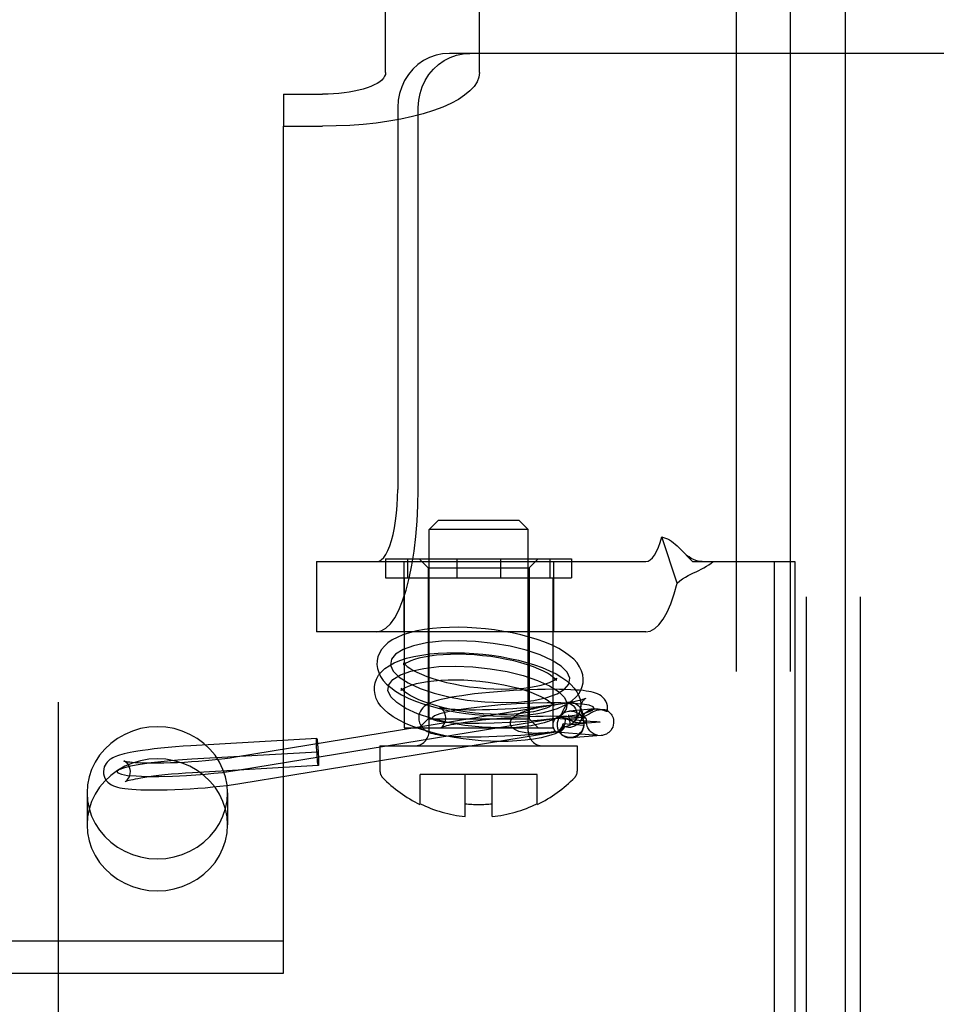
# Model space of a CAD drawing. Header units: inches. Extents: x 0 to 283, y 0 to 183.
# Tile 26 of 99: x 100.76 to 101.78, y 93.4 to 94.49. Entities that reach past the tile are written whole.
import ezdxf

# ---------------------------------------------------------------- set-up
doc = ezdxf.new("R2010")
doc.units = ezdxf.units.IN
doc.header["$LTSCALE"] = 15.583333
doc.header["$MEASUREMENT"] = 0
doc.linetypes.add('HIDDEN', pattern=[0.2, 0.1, -0.1])
doc.layers.add('DEFAULT_2', color=8, linetype='HIDDEN')
doc.layers.add('RIGHTHAND_DOOR_ASSEMBLY', color=7, linetype='CONTINUOUS')

msp = doc.modelspace()

# ---------------------------------------------------------------- linework, layer by layer
at = {"layer": 'DEFAULT_2', "color": 8, "linetype": 'HIDDEN'}
for p, q in [((100.8013, 96.8527), (100.8013, 91.6027)), ((101.6318, 92.2947), (101.6318, 95.3627)), ((101.6918, 92.2947), (101.6918, 95.3627)), ((101.5538, 95.3287), (101.5538, 92.3287)), ((101.6138, 95.3287), (101.6138, 92.3287)), ((101.1648, 94.4348), (101.1648, 95.2151)), ((101.2688, 94.4348), (101.2688, 95.2151)), ((101.8209, 94.4562), (101.2356, 94.4562)), ((101.0513, 94.4109), (101.0513, 94.3753)), ((101.0513, 94.4109), (101.0948, 94.4109)), ((101.1782, 94.3962), (101.1782, 93.9722)), ((101.201, 93.9722), (101.201, 94.3962)), ((101.0513, 93.4356), (101.0513, 94.3753)), ((101.0513, 94.3753), (101.0948, 94.3753)), ((101.223, 93.9377), (101.213, 93.9277)), ((101.313, 93.9377), (101.223, 93.9377)), ((101.313, 93.9377), (101.323, 93.9277)), ((101.213, 93.7042), (101.213, 93.9277)), ((101.323, 93.9277), (101.213, 93.9277)), ((101.323, 93.7042), (101.323, 93.9277)), ((101.4885, 93.8684), (101.4713, 93.9197)), ((101.4944, 93.9037), (101.4949, 93.9031)), ((101.4949, 93.9031), (101.5015, 93.8962)), ((101.0879, 93.8922), (101.0879, 93.8142)), ((101.0879, 93.8922), (101.4537, 93.8922)), ((101.1647, 93.8952), (101.1647, 93.8742)), ((101.1647, 93.8952), (101.3712, 93.8952)), ((101.185, 93.8922), (101.185, 93.8142)), ((101.189, 93.8952), (101.189, 93.8742)), ((101.212, 93.8852), (101.202, 93.8952)), ((101.2437, 93.8952), (101.2437, 93.8742)), ((101.2923, 93.8952), (101.2923, 93.8742)), ((101.324, 93.8852), (101.334, 93.8952)), ((101.347, 93.8952), (101.347, 93.8742)), ((101.351, 93.8922), (101.351, 93.8142)), ((101.3712, 93.8952), (101.3712, 93.8742)), ((101.5055, 93.8922), (101.5961, 93.8922)), ((101.5961, 93.8922), (101.6189, 93.8922)), ((101.5961, 93.8922), (101.5961, 93.2652)), ((101.6189, 93.8922), (101.6189, 93.2652)), ((101.212, 93.8852), (101.212, 93.7177)), ((101.212, 93.8852), (101.324, 93.8852)), ((101.324, 93.8852), (101.324, 93.7177)), ((101.1647, 93.8742), (101.3712, 93.8742)), ((101.1855, 93.8742), (101.1855, 93.7077)), ((101.3505, 93.8742), (101.3505, 93.7077)), ((101.4537, 93.8142), (101.0879, 93.8142)), ((101.1855, 93.7781), (101.1847, 93.7773)), ((101.3538, 93.762), (101.3546, 93.7628)), ((100.998, 93.6755), (101.3442, 93.732)), ((101.3442, 93.732), (101.3664, 93.7355)), ((101.3631, 93.7294), (101.3612, 93.7258)), ((101.3968, 93.7287), (101.3689, 93.7264)), ((101.4109, 93.7264), (101.4109, 93.7267)), ((101.0005, 93.6607), (101.3673, 93.7206)), ((101.212, 93.7177), (101.202, 93.7077)), ((101.212, 93.7177), (101.324, 93.7177)), ((101.324, 93.7177), (101.334, 93.7077)), ((101.3775, 93.7184), (101.3645, 93.7179)), ((101.3699, 93.7115), (101.3682, 93.7222)), ((101.3846, 93.714), (101.383, 93.7246)), ((101.3879, 93.7159), (101.3876, 93.717)), ((101.3879, 93.7159), (101.3879, 93.7153)), ((101.1855, 93.7077), (101.3505, 93.7077)), ((101.3848, 93.7104), (101.3618, 93.7121)), ((101.4027, 93.7141), (101.3699, 93.7115)), ((101.0883, 93.6958), (100.9487, 93.6878)), ((101.0029, 93.6459), (101.3558, 93.7035)), ((101.3536, 93.7035), (101.3481, 93.7028)), ((101.3536, 93.7035), (101.3541, 93.7034)), ((101.3541, 93.7034), (101.3907, 93.7004)), ((101.4039, 93.6991), (101.3711, 93.6965)), ((101.3907, 93.7004), (101.3943, 93.7)), ((101.3943, 93.7), (101.3968, 93.6998)), ((101.3968, 93.6998), (101.398, 93.6997)), ((101.1585, 93.6877), (101.1585, 93.6597)), ((101.1585, 93.6877), (101.3775, 93.6877)), ((101.3775, 93.6877), (101.3775, 93.6597)), ((101.0892, 93.6808), (100.9495, 93.6728)), ((101.09, 93.6658), (100.9504, 93.6579)), ((101.203, 93.6226), (101.203, 93.6558)), ((101.333, 93.6558), (101.203, 93.6558)), ((101.253, 93.6092), (101.253, 93.6558)), ((101.283, 93.6092), (101.283, 93.6558)), ((101.333, 93.6226), (101.333, 93.6558)), ((100.8333, 93.6356), (100.8333, 93.6001)), ((100.9893, 93.6356), (100.9893, 93.6001)), ((100.4263, 93.4712), (101.0513, 93.4712)), ((100.4263, 93.4356), (101.0513, 93.4356))]:
    msp.add_line(p, q, dxfattribs=at)
for points in [[(101.2356, 94.4562), (101.228, 94.4557), (101.2207, 94.4542), (101.2136, 94.4516), (101.2069, 94.4482), (101.2007, 94.4438), (101.195, 94.4386), (101.1901, 94.4327), (101.1859, 94.4262), (101.1826, 94.4192), (101.1802, 94.4117), (101.1787, 94.4041), (101.1782, 94.3962)], [(101.201, 94.3962), (101.2015, 94.4041), (101.203, 94.4117), (101.2054, 94.4192), (101.2087, 94.4262), (101.2129, 94.4327), (101.2178, 94.4386), (101.2235, 94.4438), (101.2297, 94.4482), (101.2364, 94.4516), (101.2436, 94.4542), (101.2508, 94.4557), (101.2584, 94.4562)], [(101.1648, 94.4348), (101.1645, 94.4327), (101.1637, 94.4307), (101.1624, 94.4286), (101.1606, 94.4266), (101.1582, 94.4247), (101.1554, 94.4229), (101.1521, 94.4211), (101.1484, 94.4194), (101.1443, 94.4179), (101.1398, 94.4165), (101.135, 94.4152), (101.1298, 94.4141), (101.1244, 94.4131), (101.1187, 94.4123), (101.1129, 94.4117), (101.107, 94.4113), (101.1009, 94.411), (101.0948, 94.4109)], [(101.2688, 94.4348), (101.2681, 94.4296), (101.2662, 94.4245), (101.2629, 94.4194), (101.2583, 94.4145), (101.2525, 94.4097), (101.2455, 94.4051), (101.2373, 94.4007), (101.2281, 94.3966), (101.2178, 94.3928), (101.2066, 94.3892), (101.1946, 94.3861), (101.1818, 94.3833), (101.1683, 94.3809), (101.1543, 94.3789), (101.1398, 94.3774), (101.125, 94.3762), (101.11, 94.3756), (101.0948, 94.3753)], [(101.1548, 93.8142), (101.16, 93.8152), (101.1651, 93.8182), (101.1701, 93.8231), (101.1749, 93.8298), (101.1794, 93.8384), (101.1836, 93.8487), (101.1875, 93.8605), (101.1909, 93.8737), (101.1939, 93.8881), (101.1964, 93.9036), (101.1984, 93.92), (101.1999, 93.937), (101.2007, 93.9544), (101.201, 93.9722)], [(101.1548, 93.8922), (101.1575, 93.8927), (101.16, 93.8942), (101.1626, 93.8967), (101.165, 93.9001), (101.1673, 93.9045), (101.1694, 93.9097), (101.1714, 93.9156), (101.1731, 93.9223), (101.1746, 93.9296), (101.1759, 93.9375), (101.1769, 93.9458), (101.1776, 93.9544), (101.1781, 93.9632), (101.1782, 93.9722)], [(101.4537, 93.8922), (101.4562, 93.8927), (101.4586, 93.894), (101.461, 93.8963), (101.4634, 93.8994), (101.4656, 93.9033), (101.4677, 93.9081), (101.4696, 93.9135), (101.4713, 93.9197)], [(101.4713, 93.9197), (101.4734, 93.9191), (101.4755, 93.9183), (101.4776, 93.9173), (101.4798, 93.9162), (101.482, 93.9147), (101.4842, 93.9131), (101.4863, 93.9114), (101.4884, 93.9096), (101.4905, 93.9075), (101.4927, 93.9054), (101.4944, 93.9037)], [(101.5163, 93.8922), (101.5146, 93.8923), (101.5117, 93.8927), (101.5091, 93.8935), (101.5066, 93.8945), (101.5041, 93.8958), (101.5017, 93.8973), (101.4993, 93.8991), (101.4969, 93.9012), (101.4944, 93.9037)], [(101.4885, 93.8684), (101.4914, 93.8709), (101.4944, 93.873), (101.4975, 93.8749), (101.5006, 93.8766), (101.5036, 93.8782), (101.5065, 93.8796), (101.5094, 93.8809), (101.5123, 93.8823), (101.5152, 93.8837), (101.5181, 93.8853), (101.521, 93.887), (101.5237, 93.8887), (101.5261, 93.8905), (101.5283, 93.8922)], [(101.5015, 93.8962), (101.5035, 93.8941), (101.5055, 93.8922)], [(101.4537, 93.8142), (101.4586, 93.8151), (101.4635, 93.8178), (101.4682, 93.8222), (101.4728, 93.8284), (101.4772, 93.8362), (101.4813, 93.8455), (101.4851, 93.8563), (101.4885, 93.8684)], [(101.2655, 93.8185), (101.2554, 93.8191), (101.2454, 93.8193), (101.2356, 93.8192), (101.2261, 93.8187), (101.2168, 93.8179), (101.2079, 93.8168), (101.1993, 93.8152), (101.1912, 93.8132), (101.1839, 93.8108), (101.1774, 93.8081), (101.1719, 93.8052), (101.1673, 93.8019), (101.1634, 93.7984), (101.1602, 93.7947), (101.1579, 93.7907), (101.1562, 93.7865), (101.1553, 93.7823), (101.1552, 93.7817)], [(101.3841, 93.7584), (101.3842, 93.7622), (101.3836, 93.7666), (101.3823, 93.7711), (101.3801, 93.7754), (101.3772, 93.7797), (101.3735, 93.7838), (101.369, 93.7878), (101.3634, 93.7918), (101.3569, 93.7956), (101.3495, 93.7993), (101.3415, 93.8027), (101.333, 93.8057), (101.3241, 93.8084), (101.3149, 93.8109), (101.3054, 93.813), (101.2956, 93.8148), (101.2856, 93.8164), (101.2756, 93.8176), (101.2655, 93.8185)], [(101.2644, 93.8035), (101.2452, 93.8043), (101.2269, 93.8038), (101.2103, 93.8019), (101.1956, 93.7988), (101.1841, 93.7947), (101.1759, 93.7896), (101.1712, 93.7838), (101.1703, 93.7773), (101.1732, 93.7706), (101.1798, 93.764), (101.1898, 93.7575), (101.2031, 93.7515), (101.2187, 93.7462), (101.2363, 93.7419), (101.2552, 93.7386), (101.2749, 93.7366)], [(101.2749, 93.7366), (101.2941, 93.7358), (101.3124, 93.7363), (101.3291, 93.7381), (101.3437, 93.7412), (101.3552, 93.7454), (101.3635, 93.7505), (101.3681, 93.7563), (101.3691, 93.7628), (101.3661, 93.7695), (101.3596, 93.7761), (101.3495, 93.7826), (101.3362, 93.7886), (101.3206, 93.7939), (101.303, 93.7982), (101.2841, 93.8014), (101.2644, 93.8035)], [(101.1524, 93.7535), (101.1532, 93.7577), (101.1547, 93.7619), (101.157, 93.766), (101.1601, 93.7698), (101.164, 93.7734), (101.1687, 93.7767), (101.1741, 93.7797), (101.1806, 93.7825), (101.188, 93.7849), (101.1961, 93.7869), (101.2048, 93.7885), (101.2138, 93.7897), (101.2231, 93.7906), (101.2327, 93.791), (101.2425, 93.7911), (101.2525, 93.7909), (101.2626, 93.7903)], [(101.1552, 93.7817), (101.1551, 93.7779), (101.1557, 93.7734), (101.1571, 93.769), (101.1592, 93.7646), (101.1621, 93.7604), (101.1658, 93.7563), (101.1704, 93.7523), (101.1759, 93.7483), (101.1825, 93.7444), (101.1898, 93.7408), (101.1979, 93.7374), (101.2063, 93.7344), (101.2152, 93.7317), (101.2244, 93.7292), (101.2339, 93.7271), (101.2437, 93.7252), (101.2537, 93.7237), (101.2637, 93.7225), (101.2738, 93.7216)], [(101.2633, 93.7886), (101.2543, 93.7891), (101.2455, 93.7893), (101.2369, 93.7892), (101.2288, 93.7889), (101.2211, 93.7882), (101.214, 93.7873), (101.2075, 93.7862), (101.2018, 93.785), (101.1969, 93.7836), (101.1928, 93.7821), (101.1897, 93.7807), (101.1873, 93.7794), (101.1858, 93.7783), (101.1855, 93.7781)], [(101.2626, 93.7903), (101.2727, 93.7894), (101.2828, 93.7882), (101.2928, 93.7867), (101.3026, 93.7848), (101.3121, 93.7827), (101.3213, 93.7802), (101.3301, 93.7775), (101.3386, 93.7745), (101.3466, 93.7711), (101.3539, 93.7675), (101.3603, 93.7637), (101.3659, 93.7598), (101.3704, 93.7559), (101.3741, 93.7518), (101.377, 93.7477), (101.3792, 93.7434), (101.3806, 93.7391), (101.3813, 93.7347), (101.3812, 93.7303)], [(101.3543, 93.7601), (101.3542, 93.7603), (101.3536, 93.7612), (101.3524, 93.7625), (101.3505, 93.7641), (101.3478, 93.7661), (101.3443, 93.7683), (101.34, 93.7706), (101.3348, 93.773), (101.3289, 93.7754), (101.3222, 93.7777), (101.3149, 93.7799), (101.3071, 93.7819), (101.2988, 93.7837), (101.2902, 93.7853), (101.2814, 93.7867), (101.2724, 93.7878), (101.2633, 93.7886)], [(101.2721, 93.7084), (101.2527, 93.7104), (101.2338, 93.7137), (101.2162, 93.718), (101.2002, 93.7233), (101.1871, 93.7292), (101.1771, 93.7357), (101.1704, 93.7423), (101.1674, 93.7491), (101.1683, 93.7555), (101.1729, 93.7613), (101.1811, 93.7664), (101.1928, 93.7707), (101.2071, 93.7737), (101.2237, 93.7756), (101.242, 93.7761), (101.2615, 93.7754)], [(101.1847, 93.7773), (101.1849, 93.7776), (101.1851, 93.7786)], [(101.1851, 93.7786), (101.1851, 93.7795), (101.185, 93.7799)], [(101.185, 93.7799), (101.1851, 93.7798), (101.1857, 93.7789), (101.1869, 93.7776), (101.1888, 93.7759), (101.1915, 93.774), (101.195, 93.7718), (101.1994, 93.7695), (101.2045, 93.7671), (101.2105, 93.7647), (101.2171, 93.7624), (101.2244, 93.7602), (101.2322, 93.7582), (101.2405, 93.7564), (101.2491, 93.7548), (101.258, 93.7534), (101.267, 93.7523), (101.276, 93.7515)], [(101.2615, 93.7754), (101.2809, 93.7733), (101.2998, 93.7701), (101.3174, 93.7658), (101.3334, 93.7604), (101.3465, 93.7545), (101.3565, 93.7481), (101.3632, 93.7414), (101.3662, 93.7346), (101.3653, 93.7283), (101.3607, 93.7224), (101.3525, 93.7173), (101.3408, 93.7131), (101.3265, 93.71), (101.3099, 93.7082), (101.2916, 93.7076), (101.2721, 93.7084)], [(101.1822, 93.7504), (101.182, 93.7494), (101.1819, 93.7492), (101.1821, 93.7494), (101.183, 93.7502), (101.1846, 93.7513), (101.187, 93.7526), (101.1902, 93.754), (101.1942, 93.7554), (101.1991, 93.7568), (101.2048, 93.7581), (101.2112, 93.7592), (101.2183, 93.76), (101.226, 93.7607), (101.2341, 93.761), (101.2427, 93.7611), (101.2515, 93.7609), (101.2604, 93.7604)], [(101.2604, 93.7604), (101.2695, 93.7596), (101.2785, 93.7585), (101.2874, 93.7571), (101.296, 93.7555), (101.3043, 93.7537), (101.3121, 93.7517), (101.3194, 93.7495), (101.326, 93.7472), (101.332, 93.7448), (101.3372, 93.7424), (101.3416, 93.7401), (101.3451, 93.7379), (101.3477, 93.7359), (101.3496, 93.7342), (101.3508, 93.7329), (101.3509, 93.7328)], [(101.276, 93.7515), (101.285, 93.751), (101.2938, 93.7508), (101.3024, 93.7509), (101.3105, 93.7512), (101.3182, 93.7519), (101.3254, 93.7528), (101.3318, 93.7539), (101.3375, 93.7551), (101.3424, 93.7565), (101.3465, 93.758), (101.3497, 93.7594), (101.352, 93.7607), (101.3535, 93.7618), (101.3538, 93.762)], [(101.3546, 93.7627), (101.3545, 93.7625), (101.3542, 93.7615)], [(101.3542, 93.7615), (101.3542, 93.7606), (101.3543, 93.7601)], [(101.271, 93.6934), (101.2609, 93.6943), (101.2508, 93.6955), (101.2408, 93.6971), (101.231, 93.6989), (101.2215, 93.701), (101.2123, 93.7035), (101.2035, 93.7062), (101.195, 93.7092), (101.187, 93.7126), (101.1797, 93.7162), (101.1733, 93.72), (101.1677, 93.7239), (101.1632, 93.7279), (101.1595, 93.7319), (101.1566, 93.736), (101.1544, 93.7403), (101.153, 93.7446), (101.1523, 93.749), (101.1524, 93.7535)], [(101.1827, 93.751), (101.1822, 93.7516), (101.1821, 93.7518), (101.1822, 93.7514), (101.1822, 93.7504)], [(101.2732, 93.7233), (101.2641, 93.7241), (101.2551, 93.7252), (101.2462, 93.7266), (101.2376, 93.7282), (101.2293, 93.73), (101.2215, 93.732), (101.2142, 93.7342), (101.2076, 93.7366), (101.2016, 93.7389), (101.1964, 93.7413), (101.192, 93.7437), (101.1885, 93.7459), (101.1859, 93.7478), (101.184, 93.7495), (101.1828, 93.7508), (101.1827, 93.751)], [(101.4112, 93.7306), (101.411, 93.7322), (101.4103, 93.7348), (101.4093, 93.7373), (101.4078, 93.7395), (101.406, 93.7415), (101.404, 93.7432), (101.402, 93.7445), (101.3999, 93.7455), (101.3978, 93.7463), (101.3955, 93.747), (101.3931, 93.7475), (101.3904, 93.7481), (101.3874, 93.7485), (101.384, 93.749), (101.3801, 93.7494), (101.3756, 93.7497), (101.3704, 93.75), (101.3645, 93.7503), (101.3576, 93.7504), (101.35, 93.7505), (101.3419, 93.7504), (101.3333, 93.7502), (101.3246, 93.7499), (101.3157, 93.7496), (101.3068, 93.7491), (101.2978, 93.7485), (101.2889, 93.7478), (101.2801, 93.747), (101.2715, 93.7462), (101.2634, 93.7453), (101.256, 93.7444), (101.2494, 93.7434), (101.2436, 93.7425), (101.2384, 93.7417), (101.234, 93.7408), (101.23, 93.74), (101.2266, 93.7392), (101.2235, 93.7385), (101.2209, 93.7377), (101.2185, 93.737), (101.2164, 93.7362), (101.2144, 93.7355), (101.2126, 93.7346), (101.2109, 93.7337), (101.2092, 93.7326), (101.2076, 93.7314), (101.2061, 93.7299), (101.2047, 93.7282), (101.2035, 93.7262), (101.2025, 93.724)], [(101.2738, 93.7216), (101.2839, 93.721), (101.2939, 93.7208), (101.3037, 93.7209), (101.3132, 93.7213), (101.3225, 93.7222), (101.3314, 93.7233), (101.34, 93.7249), (101.3481, 93.7269), (101.3554, 93.7293), (101.3619, 93.732), (101.3674, 93.7349), (101.372, 93.7381), (101.3759, 93.7417), (101.3791, 93.7454), (101.3815, 93.7494), (101.3831, 93.7536), (101.384, 93.7578), (101.3841, 93.7584)], [(101.2248, 93.7303), (101.2247, 93.7303), (101.2246, 93.7304), (101.2248, 93.7303), (101.2254, 93.7301), (101.2264, 93.7299), (101.2278, 93.7296), (101.2297, 93.7294), (101.232, 93.7291), (101.2347, 93.7288), (101.2381, 93.7285), (101.2419, 93.7283), (101.2465, 93.7281), (101.2517, 93.7279), (101.2578, 93.7278), (101.2646, 93.7278), (101.2722, 93.7279), (101.2804, 93.728), (101.2888, 93.7283), (101.2974, 93.7287), (101.3061, 93.7292), (101.3148, 93.7298), (101.3235, 93.7305), (101.3318, 93.7312), (101.3397, 93.732), (101.347, 93.7329), (101.3533, 93.7337), (101.359, 93.7345), (101.3639, 93.7352), (101.3682, 93.7359), (101.372, 93.7366), (101.3752, 93.7373), (101.378, 93.7379), (101.3803, 93.7384), (101.3822, 93.7389), (101.3838, 93.7394), (101.385, 93.7398), (101.3859, 93.7401), (101.3861, 93.7402)], [(101.3861, 93.7402), (101.3865, 93.7403), (101.3868, 93.7405), (101.3868, 93.7405), (101.3865, 93.7403), (101.386, 93.7399), (101.3853, 93.7394), (101.3845, 93.7386), (101.3837, 93.7375), (101.3828, 93.7361), (101.382, 93.7343)], [(101.3961, 93.7292), (101.3951, 93.7311), (101.3907, 93.7327), (101.3831, 93.734), (101.3724, 93.7349), (101.3593, 93.7354), (101.3442, 93.7354), (101.3277, 93.735), (101.31, 93.7342), (101.2925, 93.7331), (101.2755, 93.7315), (101.2597, 93.7297), (101.2455, 93.7277), (101.2338, 93.7255), (101.2249, 93.7233), (101.2191, 93.7211), (101.2166, 93.719)], [(101.2166, 93.719), (101.2176, 93.7171), (101.222, 93.7155), (101.2296, 93.7142), (101.2403, 93.7133), (101.2534, 93.7129), (101.2685, 93.7128), (101.2851, 93.7132), (101.3028, 93.714), (101.3203, 93.7152), (101.3372, 93.7167), (101.353, 93.7185), (101.3673, 93.7206), (101.3789, 93.7227), (101.3878, 93.7249), (101.3936, 93.7271), (101.3961, 93.7292)], [(101.2315, 93.7195), (101.2313, 93.7212), (101.2306, 93.7237), (101.2296, 93.7257), (101.2284, 93.7273), (101.2272, 93.7286), (101.226, 93.7295), (101.2252, 93.7301), (101.2248, 93.7303)], [(101.3514, 93.7333), (101.3516, 93.7343), (101.3517, 93.7346), (101.3515, 93.7343), (101.3506, 93.7335), (101.349, 93.7324), (101.3466, 93.7311), (101.3434, 93.7297), (101.3394, 93.7283), (101.3345, 93.7269), (101.3288, 93.7256), (101.3224, 93.7246), (101.3153, 93.7237), (101.3076, 93.723), (101.2995, 93.7227), (101.2909, 93.7226), (101.2821, 93.7228), (101.2732, 93.7233)], [(101.3032, 93.7124), (101.3033, 93.7135), (101.3035, 93.7146), (101.3039, 93.7157), (101.3045, 93.7168), (101.3053, 93.7178), (101.3063, 93.7189), (101.3074, 93.72), (101.3087, 93.721), (101.3102, 93.722), (101.3118, 93.7229), (101.3135, 93.7238), (101.3154, 93.7247), (101.3173, 93.7255), (101.3194, 93.7263), (101.3215, 93.727), (101.3237, 93.7277), (101.326, 93.7283), (101.3284, 93.7289), (101.3307, 93.7295), (101.3331, 93.73), (101.3355, 93.7305), (101.338, 93.7309), (101.3404, 93.7314), (101.3429, 93.7318)], [(101.3509, 93.7328), (101.3514, 93.7321), (101.3515, 93.7319), (101.3514, 93.7324), (101.3514, 93.7333)], [(101.3594, 93.7221), (101.3606, 93.7231), (101.3619, 93.7241), (101.3633, 93.7249), (101.3648, 93.7255), (101.3663, 93.726), (101.3679, 93.7263), (101.3689, 93.7264)], [(101.3612, 93.7258), (101.3606, 93.7246), (101.36, 93.7233), (101.3594, 93.7221)], [(101.3661, 93.7362), (101.3657, 93.7351), (101.3653, 93.734), (101.3648, 93.7329), (101.3642, 93.7318), (101.3637, 93.7306), (101.3631, 93.7294)], [(101.3661, 93.7362), (101.3684, 93.7364), (101.3706, 93.7362), (101.3728, 93.7357), (101.3749, 93.735), (101.3768, 93.7339), (101.3785, 93.7326), (101.38, 93.731), (101.3813, 93.7293), (101.3822, 93.7274), (101.3828, 93.7254), (101.383, 93.7246)], [(101.3661, 93.7362), (101.3682, 93.7355), (101.3701, 93.7345), (101.3718, 93.7334), (101.3733, 93.732), (101.3745, 93.7305), (101.3755, 93.7289), (101.3763, 93.7272), (101.3768, 93.7253), (101.377, 93.7235), (101.377, 93.7216)], [(101.3689, 93.7264), (101.3695, 93.7265), (101.3711, 93.7264)], [(101.3711, 93.7264), (101.3731, 93.7262), (101.375, 93.7256), (101.3768, 93.7249), (101.3784, 93.7239), (101.38, 93.7227), (101.3813, 93.7213), (101.3825, 93.7197), (101.3834, 93.718), (101.3841, 93.7162), (101.3846, 93.7143), (101.3846, 93.714)], [(101.3812, 93.7303), (101.3804, 93.7261), (101.3789, 93.7218), (101.3766, 93.7178), (101.3733, 93.7137)], [(101.382, 93.7343), (101.3814, 93.732), (101.3812, 93.7296), (101.3812, 93.7288)], [(101.3812, 93.7288), (101.3815, 93.727), (101.3821, 93.7246), (101.3832, 93.7225), (101.3844, 93.7208), (101.3857, 93.7195), (101.3868, 93.7186)], [(101.3847, 93.7186), (101.3846, 93.7187), (101.3844, 93.7187), (101.3843, 93.7188), (101.3842, 93.7189), (101.3842, 93.7191), (101.3841, 93.7192), (101.3841, 93.7194), (101.3841, 93.7197), (101.3841, 93.72), (101.3842, 93.7203), (101.3842, 93.7206), (101.3843, 93.721), (101.3845, 93.7214), (101.3847, 93.7218), (101.385, 93.7223), (101.3853, 93.7228), (101.3857, 93.7234), (101.3862, 93.724), (101.3868, 93.7245), (101.3873, 93.725), (101.388, 93.7255), (101.3886, 93.726), (101.3893, 93.7264), (101.39, 93.7268), (101.3908, 93.7272), (101.3915, 93.7275), (101.3923, 93.7278), (101.393, 93.728), (101.3938, 93.7282), (101.3946, 93.7284), (101.3953, 93.7285), (101.3961, 93.7286), (101.3968, 93.7287)], [(101.4082, 93.7276), (101.4074, 93.7277), (101.4065, 93.7277), (101.4055, 93.7277), (101.4044, 93.7277), (101.4032, 93.7276), (101.4019, 93.7274), (101.4004, 93.7272), (101.3988, 93.7268), (101.3971, 93.7262), (101.3951, 93.7253)], [(101.3968, 93.7287), (101.3969, 93.7287), (101.3978, 93.7287), (101.3986, 93.7287), (101.3994, 93.7287), (101.4002, 93.7287), (101.401, 93.7286), (101.4018, 93.7285), (101.4027, 93.7283), (101.4035, 93.7282), (101.4042, 93.728), (101.405, 93.7278), (101.4058, 93.7276), (101.4065, 93.7273), (101.4072, 93.7271)], [(101.4105, 93.7271), (101.4106, 93.727), (101.4114, 93.7265), (101.4123, 93.7258), (101.4133, 93.7249), (101.4142, 93.7239), (101.4151, 93.7228), (101.4159, 93.7217), (101.4165, 93.7203), (101.4172, 93.7187), (101.4176, 93.7169), (101.4179, 93.7149), (101.4178, 93.7129), (101.4175, 93.7107), (101.4168, 93.7086), (101.416, 93.7069), (101.415, 93.7053), (101.4139, 93.7039), (101.4126, 93.7027), (101.4112, 93.7017), (101.4098, 93.7008), (101.4086, 93.7003), (101.4075, 93.6999), (101.4064, 93.6996), (101.4055, 93.6993), (101.4046, 93.6992), (101.4039, 93.6991)], [(101.4072, 93.7271), (101.4085, 93.7267), (101.4091, 93.7265), (101.4096, 93.7263), (101.4101, 93.7262), (101.4105, 93.7262), (101.4107, 93.7262), (101.4109, 93.7264), (101.4109, 93.7264)], [(101.4105, 93.7271), (101.41, 93.7273), (101.4095, 93.7274), (101.4089, 93.7275), (101.4082, 93.7276)], [(101.4109, 93.7267), (101.4107, 93.7269), (101.4105, 93.7271)], [(101.4109, 93.7264), (101.411, 93.7271), (101.4112, 93.7296), (101.4112, 93.7306)], [(101.2025, 93.724), (101.2018, 93.7215), (101.2015, 93.7188), (101.2016, 93.7176)], [(101.2016, 93.7176), (101.2017, 93.7161), (101.2024, 93.7134), (101.2035, 93.7109), (101.2049, 93.7087), (101.2067, 93.7067), (101.2087, 93.7051), (101.2108, 93.7038), (101.2129, 93.7028), (101.215, 93.7019), (101.2172, 93.7013), (101.2196, 93.7007), (101.2223, 93.7002), (101.2253, 93.6997), (101.2287, 93.6993), (101.2327, 93.6989), (101.2372, 93.6985), (101.2424, 93.6982), (101.2483, 93.698), (101.2552, 93.6978), (101.2628, 93.6978), (101.2709, 93.6978), (101.2794, 93.698), (101.2881, 93.6983), (101.297, 93.6987), (101.306, 93.6992), (101.315, 93.6997), (101.3239, 93.7004), (101.3326, 93.7012), (101.3412, 93.702), (101.3481, 93.7028)], [(101.3847, 93.7186), (101.3829, 93.7189), (101.3806, 93.7192), (101.3777, 93.7195), (101.3743, 93.7197), (101.3704, 93.72), (101.3658, 93.7202), (101.3604, 93.7203), (101.3543, 93.7204), (101.3473, 93.7205), (101.3396, 93.7204), (101.3314, 93.7202), (101.3229, 93.7199), (101.3143, 93.7194), (101.3056, 93.7189), (101.2969, 93.7183), (101.2882, 93.7176), (101.2799, 93.7169), (101.2721, 93.7161), (101.265, 93.7153), (101.2587, 93.7145), (101.2532, 93.7137), (101.2484, 93.7129), (101.2441, 93.7122), (101.2405, 93.7115), (101.2373, 93.7109), (101.2346, 93.7103), (101.2323, 93.7098), (101.2304, 93.7093), (101.2289, 93.7088), (101.2277, 93.7084), (101.2268, 93.7081), (101.2266, 93.708)], [(101.2307, 93.7139), (101.2313, 93.7162), (101.2315, 93.7186), (101.2315, 93.7195)], [(101.3536, 93.7035), (101.3533, 93.7037), (101.353, 93.7041), (101.3525, 93.7047), (101.3519, 93.7057), (101.3514, 93.7068), (101.3511, 93.7082), (101.3508, 93.7096), (101.3507, 93.7111), (101.3508, 93.7126), (101.351, 93.714), (101.3514, 93.7153), (101.3519, 93.7164), (101.3526, 93.7174), (101.3534, 93.7182), (101.3543, 93.7188), (101.3553, 93.7192), (101.3564, 93.7195), (101.3575, 93.7196), (101.3587, 93.7195), (101.3599, 93.7194), (101.3611, 93.7191), (101.3624, 93.7187), (101.3636, 93.7183), (101.3649, 93.7179), (101.3663, 93.7174)], [(101.3543, 93.7185), (101.3919, 93.7153), (101.3962, 93.7149), (101.3994, 93.7146), (101.4017, 93.7144), (101.4028, 93.7142), (101.4027, 93.7141)], [(101.3556, 93.7126), (101.3557, 93.7137), (101.3559, 93.7148), (101.3562, 93.7158), (101.3565, 93.7168), (101.3568, 93.7178), (101.3572, 93.7188), (101.3577, 93.7197), (101.3582, 93.7205), (101.3588, 93.7213), (101.3594, 93.7221)], [(101.3558, 93.7035), (101.3563, 93.7036), (101.3577, 93.7041), (101.3589, 93.7048), (101.3601, 93.7058), (101.3612, 93.7071), (101.3622, 93.7085), (101.363, 93.7101), (101.3636, 93.7119), (101.3641, 93.7138), (101.3644, 93.7158), (101.3645, 93.7179)], [(101.383, 93.7246), (101.3831, 93.7233), (101.3831, 93.7211), (101.3827, 93.719), (101.382, 93.717), (101.381, 93.7151), (101.3796, 93.7134), (101.3781, 93.7118), (101.3763, 93.7105), (101.3743, 93.7095), (101.3722, 93.7087), (101.37, 93.7082), (101.3678, 93.7081), (101.3656, 93.7083), (101.3634, 93.7088)], [(101.3663, 93.7174), (101.3692, 93.7162), (101.3706, 93.7157), (101.3721, 93.7151), (101.3737, 93.7146), (101.3752, 93.7141), (101.3767, 93.7136)], [(101.377, 93.7216), (101.3767, 93.7198), (101.3761, 93.718), (101.3752, 93.7163), (101.3741, 93.7147), (101.3733, 93.7137)], [(101.3879, 93.7153), (101.3879, 93.7151), (101.3875, 93.7144), (101.3868, 93.7139), (101.3859, 93.7135), (101.3847, 93.7132), (101.3833, 93.713), (101.3818, 93.7129), (101.3801, 93.713), (101.3784, 93.7132), (101.3767, 93.7136)], [(101.3951, 93.7253), (101.3929, 93.7242), (101.3907, 93.723), (101.3884, 93.7219), (101.3862, 93.7208), (101.384, 93.7199), (101.3817, 93.7192), (101.3796, 93.7187), (101.3775, 93.7184)], [(101.3868, 93.7186), (101.3867, 93.7187), (101.3864, 93.7188), (101.3862, 93.7188), (101.386, 93.7188), (101.3858, 93.7187), (101.3856, 93.7187), (101.3854, 93.7187), (101.3852, 93.7186), (101.385, 93.7186), (101.3848, 93.7186), (101.3847, 93.7186)], [(101.3876, 93.717), (101.3874, 93.7176), (101.3872, 93.7181), (101.3871, 93.7184), (101.3869, 93.7186), (101.3868, 93.7186)], [(101.3999, 93.6995), (101.4, 93.6995), (101.4, 93.6994), (101.4, 93.6995), (101.3999, 93.6995), (101.3997, 93.6995), (101.3994, 93.6996), (101.399, 93.6997), (101.3985, 93.6998), (101.3979, 93.7), (101.3973, 93.7002), (101.3965, 93.7006), (101.3959, 93.7009), (101.3951, 93.7013), (101.3941, 93.702), (101.3931, 93.7028), (101.3923, 93.7035), (101.3915, 93.7044), (101.3907, 93.7054), (101.39, 93.7065), (101.3892, 93.7079), (101.3886, 93.7096), (101.3882, 93.7112), (101.3879, 93.713), (101.3879, 93.715), (101.3879, 93.7153)], [(100.9893, 93.6356), (100.9887, 93.6445), (100.987, 93.6532), (100.9842, 93.6616), (100.9804, 93.6697), (100.9755, 93.6773), (100.9697, 93.6842), (100.963, 93.6905), (100.9556, 93.696), (100.9475, 93.7005), (100.939, 93.7042), (100.93, 93.7068), (100.9207, 93.7084), (100.9113, 93.7089), (100.9019, 93.7084), (100.8926, 93.7068), (100.8836, 93.7042), (100.8751, 93.7005), (100.867, 93.696), (100.8596, 93.6905), (100.8529, 93.6842), (100.8471, 93.6773), (100.8422, 93.6697), (100.8384, 93.6616), (100.8356, 93.6532), (100.8339, 93.6445), (100.8333, 93.6356)], [(101.2266, 93.708), (101.2263, 93.7079), (101.226, 93.7078), (101.226, 93.7078), (101.2263, 93.7079), (101.2268, 93.7083), (101.2274, 93.7089), (101.2282, 93.7097), (101.2291, 93.7107), (101.2299, 93.7121), (101.2307, 93.7139)], [(101.3594, 93.7039), (101.353, 93.7012), (101.3456, 93.6988), (101.3375, 93.6968), (101.3288, 93.6952), (101.3198, 93.694), (101.3105, 93.6932), (101.3009, 93.6927), (101.2911, 93.6926), (101.2811, 93.6928), (101.271, 93.6934)], [(101.3464, 93.7026), (101.344, 93.7024), (101.3416, 93.7021), (101.3391, 93.7019), (101.3367, 93.7018), (101.3343, 93.7017), (101.3319, 93.7016), (101.3295, 93.7016), (101.3272, 93.7017), (101.3249, 93.7018), (101.3227, 93.7019), (101.3205, 93.7022), (101.3184, 93.7025), (101.3164, 93.7028), (101.3145, 93.7033), (101.3128, 93.7038), (101.3111, 93.7044), (101.3096, 93.7051), (101.3082, 93.7058), (101.307, 93.7066), (101.3059, 93.7074), (101.305, 93.7083), (101.3043, 93.7093), (101.3037, 93.7103), (101.3034, 93.7113), (101.3032, 93.7124)], [(101.3556, 93.7098), (101.3556, 93.7105), (101.3556, 93.7112), (101.3556, 93.7119), (101.3556, 93.7126)], [(101.3566, 93.7045), (101.3564, 93.7051), (101.3564, 93.7055), (101.3563, 93.7058), (101.3562, 93.7062), (101.3561, 93.7066), (101.356, 93.7071), (101.3559, 93.7075), (101.3558, 93.708), (101.3557, 93.7086), (101.3557, 93.7092), (101.3556, 93.7098)], [(101.3618, 93.7121), (101.361, 93.7101), (101.3599, 93.7082), (101.3584, 93.7063), (101.3566, 93.7045)], [(101.371, 93.6965), (101.3708, 93.6965), (101.3686, 93.6965), (101.3665, 93.6968), (101.3645, 93.6975), (101.3625, 93.6984), (101.3607, 93.6996), (101.3591, 93.701), (101.3578, 93.7027), (101.3566, 93.7045)], [(101.3571, 93.7038), (101.3579, 93.7045), (101.3586, 93.7052), (101.3592, 93.7059), (101.3598, 93.7067), (101.3603, 93.7076), (101.3608, 93.7084), (101.3611, 93.7093), (101.3614, 93.7102), (101.3616, 93.7111), (101.3618, 93.7121)], [(101.3571, 93.7038), (101.3585, 93.7021), (101.3601, 93.7005), (101.362, 93.6993), (101.3641, 93.6983), (101.3663, 93.6977), (101.3686, 93.6974), (101.3709, 93.6974), (101.3732, 93.6978), (101.3755, 93.6985), (101.3776, 93.6995), (101.3795, 93.7008), (101.3811, 93.7024), (101.3825, 93.7041), (101.3836, 93.7061), (101.3843, 93.7082), (101.3848, 93.7104)], [(101.3571, 93.7038), (101.3576, 93.7037), (101.3581, 93.7036), (101.3586, 93.7037), (101.3592, 93.7039), (101.3594, 93.7039)], [(101.3594, 93.7039), (101.3598, 93.7042), (101.3603, 93.7046), (101.3609, 93.7051), (101.3614, 93.7057), (101.362, 93.7063), (101.3625, 93.7071), (101.3629, 93.7079), (101.3634, 93.7088)], [(101.3733, 93.7137), (101.3728, 93.7132), (101.3712, 93.7119), (101.3695, 93.7108), (101.3676, 93.7099), (101.3655, 93.7092), (101.3634, 93.7088)], [(101.3848, 93.7104), (101.3844, 93.7082), (101.3838, 93.7062), (101.3829, 93.7042), (101.3818, 93.7024), (101.3804, 93.7008), (101.3787, 93.6994), (101.3769, 93.6982), (101.375, 93.6974), (101.3729, 93.6968), (101.371, 93.6965)], [(101.3846, 93.714), (101.3848, 93.7124), (101.3848, 93.7104)], [(101.0886, 93.6791), (101.0884, 93.6813), (101.0883, 93.6834), (101.0882, 93.6855), (101.0882, 93.6874), (101.0881, 93.6893), (101.0881, 93.6909), (101.0881, 93.6924), (101.0881, 93.6936), (101.0881, 93.6946), (101.0882, 93.6953), (101.0882, 93.6957), (101.0883, 93.6958)], [(101.0883, 93.6958), (101.0883, 93.6958), (101.0884, 93.6956), (101.0886, 93.695), (101.0887, 93.6942), (101.0889, 93.6932), (101.089, 93.6918), (101.0892, 93.6903), (101.0893, 93.6885), (101.0895, 93.6866), (101.0896, 93.6846), (101.0898, 93.6825)], [(101.3541, 93.7034), (101.355, 93.7034), (101.3558, 93.7035)], [(101.398, 93.6997), (101.3989, 93.6996), (101.3993, 93.6995), (101.3995, 93.6995), (101.3997, 93.6995), (101.3999, 93.6995)], [(100.9487, 93.6878), (100.9402, 93.6873), (100.9317, 93.6867), (100.9233, 93.6859), (100.9152, 93.6851), (100.9077, 93.6843), (100.901, 93.6834), (100.895, 93.6826), (100.8898, 93.6818), (100.8852, 93.681), (100.8812, 93.6803), (100.8777, 93.6795), (100.8746, 93.6788), (100.8718, 93.6781), (100.8694, 93.6774), (100.8673, 93.6767), (100.8653, 93.676), (100.8635, 93.6753), (100.8618, 93.6745), (100.8602, 93.6735), (100.8586, 93.6725), (100.8571, 93.6712), (100.8556, 93.6698), (100.8544, 93.6682), (100.8533, 93.6664), (100.8524, 93.6643), (100.8518, 93.6619), (100.8515, 93.6594), (100.8515, 93.658)], [(101.0898, 93.6825), (101.0899, 93.6803), (101.09, 93.6782), (101.0901, 93.6762), (101.0902, 93.6742), (101.0902, 93.6723), (101.0903, 93.6707), (101.0903, 93.6692), (101.0903, 93.668), (101.0902, 93.667), (101.0902, 93.6663), (101.0901, 93.6659), (101.09, 93.6658)], [(100.9893, 93.6001), (100.9887, 93.609), (100.987, 93.6176), (100.9842, 93.6261), (100.9804, 93.6341), (100.9755, 93.6417), (100.9697, 93.6487), (100.963, 93.6549), (100.9556, 93.6604), (100.9475, 93.665), (100.939, 93.6686), (100.93, 93.6712), (100.9207, 93.6728), (100.9113, 93.6734), (100.9019, 93.6728), (100.8926, 93.6712), (100.8836, 93.6686), (100.8751, 93.665), (100.867, 93.6604), (100.8596, 93.6549), (100.8529, 93.6487), (100.8471, 93.6417), (100.8422, 93.6341), (100.8384, 93.6261), (100.8356, 93.6176), (100.8339, 93.609), (100.8333, 93.6001)], [(100.9495, 93.6728), (100.934, 93.6718), (100.9189, 93.6704), (100.9046, 93.6688), (100.8922, 93.667), (100.8817, 93.665), (100.8738, 93.6631), (100.8687, 93.6611), (100.8665, 93.6593), (100.8675, 93.6576), (100.8715, 93.6562), (100.8784, 93.655), (100.8878, 93.6543), (100.8997, 93.6538), (100.9132, 93.6538), (100.9282, 93.6542), (100.9438, 93.6549)], [(100.8742, 93.671), (100.8742, 93.671), (100.8743, 93.6709), (100.8748, 93.6708), (100.8757, 93.6706), (100.877, 93.6704), (100.8787, 93.6701), (100.8808, 93.6699), (100.8834, 93.6696), (100.8865, 93.6694), (100.8902, 93.6692), (100.8945, 93.669), (100.8994, 93.6688), (100.9051, 93.6688), (100.9115, 93.6688), (100.9185, 93.6689), (100.926, 93.6691), (100.9337, 93.6694), (100.9415, 93.6698), (100.9493, 93.6703), (100.9571, 93.6708), (100.9648, 93.6715), (100.9722, 93.6722), (100.9793, 93.673), (100.9861, 93.6738), (100.9923, 93.6746), (100.998, 93.6755)], [(101.09, 93.6658), (101.09, 93.6658), (101.0899, 93.6661), (101.0898, 93.6666), (101.0896, 93.6674), (101.0895, 93.6685), (101.0893, 93.6698), (101.0892, 93.6713), (101.089, 93.6731), (101.0888, 93.675), (101.0887, 93.677), (101.0886, 93.6791)], [(100.8815, 93.6598), (100.8812, 93.6616), (100.8806, 93.6638), (100.8797, 93.6659), (100.8785, 93.6676), (100.8772, 93.669), (100.876, 93.67), (100.875, 93.6706), (100.8744, 93.6709), (100.8742, 93.671)], [(100.9438, 93.6549), (100.9541, 93.6556), (100.9643, 93.6564), (100.9742, 93.6573), (100.9836, 93.6583), (100.9924, 93.6595), (101.0005, 93.6607)], [(100.8515, 93.658), (100.8516, 93.6567), (100.8522, 93.6542), (100.8532, 93.6517), (100.8547, 93.6493), (100.8565, 93.6473), (100.8585, 93.6456), (100.8606, 93.6443), (100.8627, 93.6433), (100.8649, 93.6425), (100.8671, 93.6418), (100.8696, 93.6412), (100.8723, 93.6407), (100.8754, 93.6403), (100.8789, 93.6399), (100.883, 93.6395), (100.8877, 93.6392), (100.8932, 93.639), (100.8995, 93.6388), (100.9066, 93.6388), (100.9143, 93.6388), (100.9224, 93.639), (100.9307, 93.6392), (100.9392, 93.6396), (100.9477, 93.6401), (100.9562, 93.6407), (100.9646, 93.6413), (100.9729, 93.6421), (100.9809, 93.6429), (100.9886, 93.6439), (100.996, 93.6448), (101.0029, 93.6459)], [(100.8756, 93.6478), (100.8756, 93.6478), (100.8759, 93.648), (100.8764, 93.6484), (100.8771, 93.6489), (100.8779, 93.6497), (100.8787, 93.6506), (100.8795, 93.6518), (100.8803, 93.6532), (100.8809, 93.6549), (100.8813, 93.657), (100.8815, 93.6593), (100.8815, 93.6598)], [(100.9504, 93.6579), (100.9425, 93.6574), (100.9348, 93.6568), (100.9271, 93.6562), (100.9198, 93.6554), (100.9132, 93.6547), (100.9072, 93.654), (100.9019, 93.6533), (100.8973, 93.6526), (100.8932, 93.652), (100.8897, 93.6513), (100.8866, 93.6507), (100.884, 93.6502), (100.8818, 93.6497), (100.88, 93.6492), (100.8785, 93.6488), (100.8773, 93.6485), (100.8765, 93.6482), (100.8759, 93.648), (100.8756, 93.6478), (100.8756, 93.6478)], [(100.8333, 93.6356), (100.8339, 93.6267), (100.8356, 93.6181), (100.8384, 93.6097), (100.8422, 93.6016), (100.8471, 93.594), (100.8529, 93.587), (100.8596, 93.5808), (100.867, 93.5753), (100.8751, 93.5708), (100.8836, 93.5671), (100.8926, 93.5645), (100.9019, 93.5629), (100.9113, 93.5624), (100.9207, 93.5629), (100.93, 93.5645), (100.939, 93.5671), (100.9475, 93.5708), (100.9556, 93.5753), (100.963, 93.5808), (100.9697, 93.587), (100.9755, 93.594), (100.9804, 93.6016), (100.9842, 93.6097), (100.987, 93.6181), (100.9887, 93.6267), (100.9893, 93.6356)], [(100.8333, 93.6001), (100.8339, 93.5912), (100.8356, 93.5825), (100.8384, 93.5741), (100.8422, 93.566), (100.8471, 93.5584), (100.8529, 93.5515), (100.8596, 93.5452), (100.867, 93.5398), (100.8751, 93.5352), (100.8836, 93.5315), (100.8926, 93.5289), (100.9019, 93.5273), (100.9113, 93.5268), (100.9207, 93.5273), (100.93, 93.5289), (100.939, 93.5315), (100.9475, 93.5352), (100.9556, 93.5398), (100.963, 93.5452), (100.9697, 93.5515), (100.9755, 93.5584), (100.9804, 93.566), (100.9842, 93.5741), (100.987, 93.5825), (100.9887, 93.5912), (100.9893, 93.6001)]]:
    msp.add_lwpolyline(points, dxfattribs=at)
for centre, radius, start, end in [((101.1965, 93.7042), 0.0165, 270, 360), ((101.3395, 93.7042), 0.0165, 180, 270), ((101.1685, 93.6597), 0.01, 180, 224.2298), ((101.268, 93.7566), 0.1489, 224.2298, 244.0267), ((101.268, 93.7566), 0.1489, 295.9733, 315.7702), ((101.3675, 93.6597), 0.01, 315.7702, 360), ((101.268, 93.7566), 0.1481, 243.9672, 264.187), ((101.268, 93.7566), 0.1339, 263.5689, 276.4311), ((101.268, 93.7566), 0.1481, 275.813, 296.0328)]:
    msp.add_arc(centre, radius, start, end, dxfattribs=at)
at = {"layer": 'RIGHTHAND_DOOR_ASSEMBLY', "color": 3, "linetype": 'Continuous'}
msp.add_line((101.6753, 56.6827), (101.6753, 130.9747), dxfattribs=at)

doc.saveas('drawing.dxf')
